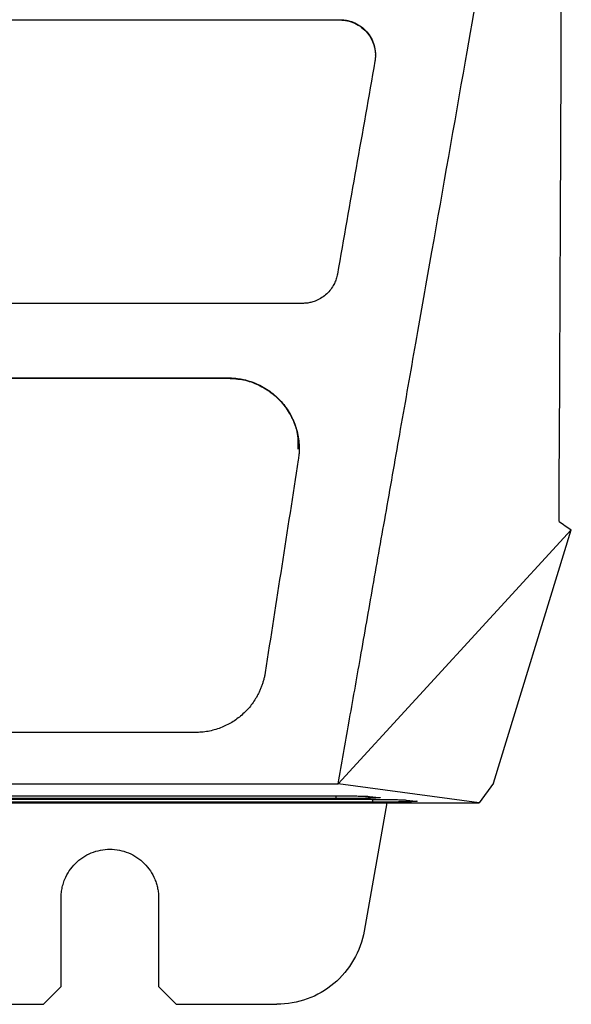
# Model space of a CAD drawing. Header units: millimetres. Extents: x -0.39 to 0.76, y -0.29 to 0.59.
# Tile 29 of 137: x 0.2404 to 0.2715, y 0.0154 to 0.0709. Entities that reach past the tile are written whole.
import ezdxf

# ---------------------------------------------------------------- set-up
doc = ezdxf.new("R2010")
doc.units = ezdxf.units.MM

msp = doc.modelspace()

# ---------------------------------------------------------------- linework, layer by layer
at = {"color": 7, "linetype": 'Continuous', "lineweight": 25}
for p, q in [((0.205454, 0.070939), (0.25844, 0.070939)), ((0.205454, 0.070922), (0.25844, 0.070922)), ((0.25844, 0.070922), (0.25844, 0.070939)), ((0.256325, 0.054932), (0.205454, 0.054932)), ((0.158772, 0.05071), (0.252136, 0.05071)), ((0.205454, 0.05073), (0.252136, 0.05073)), ((0.252136, 0.05071), (0.252136, 0.05073)), ((0.258338, 0.027829), (0.271494, 0.042159)), ((0.267108, 0.027859), (0.271494, 0.042159)), ((0.250265, 0.030721), (0.205454, 0.030721)), ((0.205454, 0.027829), (0.258338, 0.027829)), ((0.266297, 0.026759), (0.258338, 0.027829)), ((0.267108, 0.027859), (0.266297, 0.026759)), ((0.144611, 0.026759), (0.266297, 0.026759)), ((0.233954, 0.027155), (0.25767, 0.027155)), ((0.258217, 0.026994), (0.233954, 0.026994)), ((0.233954, 0.026952), (0.259751, 0.026952)), ((0.260298, 0.026791), (0.233954, 0.026791)), ((0.261082, 0.026759), (0.259805, 0.019517)), ((0.26011, 0.027113), (0.260658, 0.027059)), ((0.262191, 0.02691), (0.262738, 0.026856)), ((0.242704, 0.016386), (0.242704, 0.021386)), ((0.248204, 0.021386), (0.248204, 0.016386)), ((0.242704, 0.016386), (0.241704, 0.015386)), ((0.249204, 0.015386), (0.248204, 0.016386)), ((0.236027, 0.015386), (0.241704, 0.015386)), ((0.249204, 0.015386), (0.254881, 0.015386))]:
    msp.add_line(p, q, dxfattribs=at)
at = {"color": 9, "linetype": 'Continuous', "lineweight": 25}
for p, q in [((0.258217, 0.026994), (0.258217, 0.027153)), ((0.260298, 0.026791), (0.260298, 0.02695))]:
    msp.add_line(p, q, dxfattribs=at)
at = {"color": 7, "linetype": 'Continuous', "lineweight": 25}
for points in [[(0.270803, 0.042623), (0.27088, 0.057732), (0.270942, 0.073097), (0.270987, 0.088612)], [(0.26041, 0.068591), (0.259705, 0.064589), (0.258999, 0.060587), (0.258294, 0.056585)], [(0.256088, 0.046112), (0.255465, 0.042111), (0.254841, 0.03811), (0.254218, 0.034107)], [(0.270803, 0.042623), (0.271033, 0.042468), (0.271263, 0.042313), (0.271494, 0.042159)]]:
    msp.add_open_spline(points, degree=3, dxfattribs=at)
for points, knots in [([(0.258338, 0.027829), (0.258539, 0.02897), (0.258959, 0.031348), (0.259613, 0.035059), (0.260318, 0.039059), (0.261073, 0.043348), (0.26188, 0.047925), (0.262738, 0.052791), (0.263958, 0.059714), (0.265397, 0.067876), (0.26691, 0.07646), (0.268041, 0.082879), (0.268668, 0.086438), (0.268918, 0.087856)], [0, 0, 0, 0, 0.056956, 0.118735, 0.185339, 0.256768, 0.333021, 0.414099, 0.500001, 0.679159, 0.822208, 0.929154, 1, 1, 1, 1]), ([(0.25844, 0.070939), (0.25849, 0.070938), (0.258587, 0.070936), (0.258732, 0.07092), (0.258874, 0.070895), (0.259014, 0.070859), (0.259151, 0.070814), (0.25937, 0.070722), (0.259657, 0.070553), (0.259969, 0.070258), (0.260215, 0.0699), (0.260352, 0.069557), (0.260418, 0.069267), (0.260442, 0.069042), (0.260442, 0.068815), (0.260421, 0.068666), (0.26041, 0.068591)], [0, 0, 0, 0, 0.0419572, 0.0833666, 0.1244429, 0.165406, 0.2064777, 0.2478777, 0.3685821, 0.4894836, 0.6137888, 0.7395731, 0.8051707, 0.8698881, 0.9345542, 1, 1, 1, 1]), ([(0.25844, 0.070922), (0.258581, 0.070913), (0.258868, 0.070896), (0.259286, 0.070751), (0.259677, 0.070516), (0.260079, 0.070125), (0.260344, 0.06961), (0.26045, 0.069161), (0.260434, 0.068958), (0.260431, 0.068922)], [0, 0, 0, 0, 0.133907, 0.272897, 0.417079, 0.566551, 0.803739, 0.965202, 1, 1, 1, 1]), ([(0.258294, 0.056585), (0.258285, 0.056539), (0.258267, 0.056448), (0.258229, 0.056315), (0.258182, 0.056184), (0.258126, 0.056058), (0.25803, 0.055875), (0.257874, 0.055649), (0.257633, 0.055404), (0.257351, 0.055201), (0.257067, 0.055067), (0.256803, 0.054985), (0.256565, 0.05494), (0.256405, 0.054934), (0.256325, 0.054932)], [0, 0, 0, 0, 0.050346, 0.100234, 0.149899, 0.199577, 0.249503, 0.37193, 0.49403, 0.617941, 0.742127, 0.828577, 0.914111, 1, 1, 1, 1]), ([(0.252136, 0.05073), (0.252194, 0.050729), (0.252311, 0.050728), (0.252485, 0.050716), (0.252658, 0.050697), (0.25283, 0.05067), (0.253086, 0.05062), (0.253421, 0.050526), (0.253824, 0.050365), (0.254208, 0.050161), (0.254689, 0.049832), (0.255216, 0.04933), (0.25562, 0.048731), (0.255859, 0.048214), (0.255995, 0.047811), (0.256088, 0.047396), (0.256131, 0.047018), (0.256139, 0.046685), (0.256127, 0.046397), (0.256101, 0.046207), (0.256088, 0.046112)], [0, 0, 0, 0, 0.0252299, 0.0503817, 0.0755042, 0.1006463, 0.1258569, 0.1883031, 0.2507979, 0.3136124, 0.3765275, 0.5030703, 0.6272961, 0.6889488, 0.7506665, 0.8125101, 0.8744125, 0.9162611, 0.958053, 1, 1, 1, 1]), ([(0.252136, 0.05071), (0.252426, 0.050692), (0.253013, 0.050655), (0.253856, 0.050356), (0.254638, 0.049877), (0.255285, 0.049233), (0.255745, 0.048487), (0.256085, 0.047648), (0.256068, 0.047038), (0.256059, 0.046703)], [0, 0, 0, 0, 0.136314, 0.275289, 0.417119, 0.568986, 0.706594, 0.838778, 1, 1, 1, 1]), ([(0.254218, 0.034107), (0.254206, 0.03404), (0.254184, 0.033907), (0.254138, 0.03371), (0.254083, 0.033517), (0.254018, 0.033327), (0.253944, 0.033141), (0.25386, 0.032959), (0.253692, 0.032635), (0.253398, 0.032194), (0.252913, 0.031691), (0.252346, 0.031276), (0.251809, 0.031017), (0.251352, 0.030865), (0.250995, 0.030782), (0.250632, 0.030731), (0.250388, 0.030724), (0.250265, 0.030721)], [0, 0, 0, 0, 0.036019, 0.071763, 0.107319, 0.142775, 0.178219, 0.213741, 0.24943, 0.37176, 0.49377, 0.617675, 0.741893, 0.806939, 0.871273, 0.935443, 1, 1, 1, 1]), ([(0.25767, 0.027155), (0.257717, 0.027154), (0.257811, 0.027154), (0.257952, 0.027154), (0.258091, 0.027154), (0.258229, 0.027153), (0.258365, 0.027152), (0.258589, 0.027151), (0.25889, 0.027148), (0.259242, 0.027143), (0.25955, 0.027137), (0.259775, 0.02713), (0.259933, 0.027124), (0.260041, 0.027119), (0.260087, 0.027115), (0.26011, 0.027113)], [0, 0, 0, 0, 0.041923, 0.083578, 0.125098, 0.166614, 0.208261, 0.250169, 0.375066, 0.500044, 0.624929, 0.749929, 0.83347, 0.916464, 1, 1, 1, 1]), ([(0.260658, 0.027059), (0.260668, 0.027058), (0.260689, 0.027056), (0.260708, 0.027053), (0.260718, 0.027049), (0.260716, 0.027046), (0.260705, 0.027042), (0.260684, 0.027039), (0.260626, 0.027033), (0.260484, 0.027024), (0.260182, 0.027014), (0.259785, 0.027006), (0.259387, 0.027), (0.259042, 0.026997), (0.258773, 0.026996), (0.258497, 0.026995), (0.258311, 0.026994), (0.258217, 0.026994)], [0, 0, 0, 0, 0.036121, 0.071878, 0.107413, 0.142873, 0.178407, 0.21416, 0.250278, 0.375144, 0.500076, 0.624927, 0.74985, 0.812324, 0.874915, 0.937437, 1, 1, 1, 1]), ([(0.259751, 0.026952), (0.259798, 0.026952), (0.259892, 0.026952), (0.260033, 0.026951), (0.260172, 0.026951), (0.260309, 0.02695), (0.260446, 0.02695), (0.26067, 0.026948), (0.260971, 0.026945), (0.261323, 0.02694), (0.261631, 0.026934), (0.261856, 0.026927), (0.262014, 0.026921), (0.262122, 0.026916), (0.262168, 0.026912), (0.262191, 0.02691)], [0, 0, 0, 0, 0.041919, 0.083573, 0.125091, 0.166609, 0.208257, 0.250169, 0.375066, 0.500044, 0.624929, 0.749929, 0.833466, 0.91646, 1, 1, 1, 1]), ([(0.262738, 0.026856), (0.262749, 0.026855), (0.26277, 0.026853), (0.262789, 0.02685), (0.262798, 0.026846), (0.262797, 0.026843), (0.262786, 0.026839), (0.262765, 0.026836), (0.262707, 0.02683), (0.262565, 0.026821), (0.262263, 0.026811), (0.261866, 0.026803), (0.261468, 0.026797), (0.261123, 0.026794), (0.260854, 0.026793), (0.260578, 0.026792), (0.260392, 0.026791), (0.260298, 0.026791)], [0, 0, 0, 0, 0.036122, 0.071879, 0.107414, 0.142874, 0.178408, 0.214161, 0.250278, 0.375144, 0.500076, 0.624926, 0.74985, 0.812326, 0.874915, 0.937435, 1, 1, 1, 1]), ([(0.242704, 0.021386), (0.242705, 0.021438), (0.242706, 0.021541), (0.24272, 0.021695), (0.242741, 0.021847), (0.242771, 0.021998), (0.242809, 0.022147), (0.242856, 0.022294), (0.242957, 0.022558), (0.243152, 0.022924), (0.243497, 0.023342), (0.243916, 0.023688), (0.244395, 0.023942), (0.244914, 0.024101), (0.245454, 0.024153), (0.245994, 0.024101), (0.246513, 0.023942), (0.246992, 0.023688), (0.24741, 0.023343), (0.247756, 0.022924), (0.247968, 0.022524), (0.24809, 0.022185), (0.248156, 0.021924), (0.248196, 0.021656), (0.248201, 0.021476), (0.248204, 0.021386)], [0, 0, 0, 0, 0.018027, 0.03591, 0.053705, 0.071468, 0.089258, 0.10713, 0.125141, 0.187588, 0.250099, 0.312546, 0.375058, 0.437505, 0.500016, 0.562463, 0.624974, 0.687421, 0.749933, 0.81238, 0.874891, 0.906285, 0.937397, 0.968534, 1, 1, 1, 1]), ([(0.259805, 0.019517), (0.259704, 0.018945), (0.259502, 0.01839), (0.25892, 0.017382), (0.25854, 0.016929), (0.257649, 0.016182), (0.257137, 0.015886), (0.256044, 0.015488), (0.255462, 0.015386), (0.254881, 0.015386)], [0, 0, 0, 0, 0.25, 0.25, 0.5, 0.5, 0.75, 0.75, 1, 1, 1, 1])]:
    msp.add_open_spline(points, degree=3, knots=knots, dxfattribs=at)

doc.saveas('drawing.dxf')
